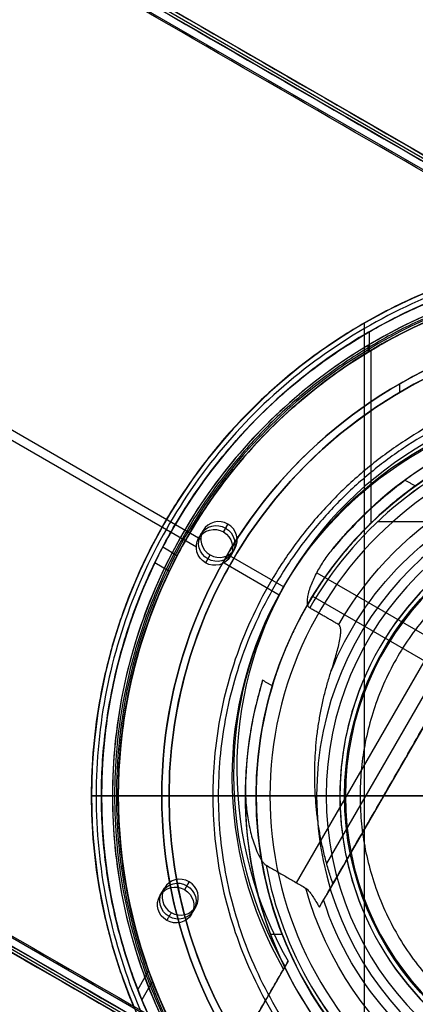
# Model space of a CAD drawing. Header units: millimetres. Extents: x 1064 to 2043, y -6251 to -5403.
# Tile 5 of 13: x 1469 to 1523, y -5749 to -5615. Entities that reach past the tile are written whole.
import ezdxf

# ---------------------------------------------------------------- set-up
doc = ezdxf.new("R2010")
doc.units = ezdxf.units.MM

msp = doc.modelspace()

# ---------------------------------------------------------------- linework, layer by layer
at = {"color": 7, "true_color": 0xffffff}
for p, q in [((1124.97, -5403.11, 52.03), (1557.97, -5653.1, 52.03)), ((1558.18, -5652.74, 50.1), (1125.18, -5402.74, 50.1)), ((1557.29, -5654.29, 54.51), (1124.28, -5404.29, 54.51)), ((1094.83, -5455.31, 35.29), (1493.88, -5685.71, 35.29)), ((1094.21, -5456.38, 40.65), (1493.26, -5686.78, 40.65)), ((1497.76, -5757.4, 21.43), (1064.75, -5507.4, 21.43)), ((1496.88, -5758.91, 26.44), (1063.88, -5508.92, 26.44)), ((1064.07, -5508.59, 23.91), (1497.07, -5758.58, 23.91)), ((1516.22, -5656.22, 17.56), (1516.22, -5785.42, 17.56)), ((1516.89, -5657.39, 61.31), (1516.89, -5660.06, 61.31)), ((1516.71, -5659.26, 18.43), (1516.71, -5660.17, 18.43)), ((1517.12, -5659.95, 60.06), (1517.12, -5683.55, 60.06)), ((1521.02, -5664.53, 231.56), (1521.02, -5665.69, 231.56)), ((1548.83, -5668.94, 48.21), (1511.07, -5734.35, 30.77)), ((1546.17, -5669.25, 43.55), (1511.07, -5730.05, 27.34)), ((1506.95, -5732.7, 34.06), (1543.3, -5669.74, 50.84)), ((1496.97, -5684.75, 41.48), (1497.58, -5683.67, 36.12)), ((1518.09, -5683.3, 34.06), (1525.15, -5683.3, 34.06)), ((1493.58, -5685.61, 40.92), (1494.2, -5684.53, 35.56)), ((1488.66, -5686.8, 33.4), (1490.65, -5687.95, 33.4)), ((1497.91, -5688.11, 40.92), (1498.53, -5687.03, 35.56)), ((1494.53, -5688.96, 40.36), (1495.15, -5687.89, 35)), ((1497.68, -5687.9, 35.29), (1505.21, -5692.25, 35.29)), ((1487.57, -5688.94, 40.57), (1489.57, -5690.1, 40.57)), ((1497.06, -5688.97, 40.65), (1504.6, -5693.32, 40.65)), ((1509.73, -5690.33, 35.13), (1529.79, -5701.91, 35.13)), ((1505.05, -5692.52, 40.86), (1505.67, -5691.45, 35.5)), ((1509.14, -5693.54, 42.14), (1528.25, -5704.58, 42.14)), ((1478.93, -5720.82, 17.56), (1535.38, -5720.82, 17.56)), ((1480.27, -5720.82, 61.31), (1482.57, -5720.82, 61.31)), ((1480.27, -5720.82, 19.93), (1480.27, -5720.82, 25.63)), ((1480.27, -5720.82, 33.36), (1480.27, -5720.82, 61.31)), ((1481.77, -5720.82, 18.43), (1482.57, -5720.82, 18.43)), ((1503.32, -5720.82, 75.03), (1482.3, -5720.82, 60.99)), ((1482.57, -5720.82, 18.43), (1482.57, -5720.82, 25.9)), ((1482.57, -5720.82, 33.62), (1482.57, -5720.82, 61.31)), ((1482.58, -5720.82, 60.06), (1501.42, -5720.82, 60.06)), ((1488.52, -5720.82, 203.68), (1488.52, -5720.82, 231.56)), ((1488.52, -5720.82, 231.56), (1489.52, -5720.82, 231.56)), ((1489.52, -5720.82, 203.68), (1489.52, -5720.82, 231.56)), ((1499.93, -5720.82, 36.05), (1499.93, -5720.82, 39.06)), ((1501.42, -5720.82, 39.06), (1501.42, -5720.82, 60.06)), ((1511.01, -5720.82, 24.47), (1509.54, -5720.82, 29.01)), ((1509.7, -5720.82, 77.06), (1535.4, -5720.82, 77.06)), ((1512.89, -5720.82, 23.06), (1535.38, -5720.82, 23.06)), ((1513.52, -5720.82, 171.56), (1540.27, -5720.82, 171.56)), ((1513.64, -5720.82, 172.56), (1553.52, -5720.82, 172.56)), ((1491.66, -5733.64, 31.09), (1492.28, -5732.57, 25.73)), ((1488.27, -5734.5, 30.53), (1488.89, -5733.43, 25.17)), ((1492.6, -5737, 30.53), (1493.22, -5735.93, 25.17)), ((1503.37, -5739.71, 39.06), (1504.97, -5739.71, 39.06)), ((1505.73, -5743.58, 25.86), (1496.83, -5759, 25.86)), ((1485.24, -5747.33, 28.63), (1486.73, -5744.75, 29.32)), ((1487.25, -5746.15, 21.38), (1485.78, -5748.69, 20.7))]:
    msp.add_line(p, q, dxfattribs=at)
for centre, radius, start, end in [((1553.52, -5720.82, 17.56), 74.59, 90, 270), ((1553.52, -5720.82, 61.31), 73.24, 90, 270), ((1553.52, -5720.82, 40.62), 73.24, 90, 127.2718), ((1553.52, -5720.82, 60.99), 71.21, 90, 270), ((1553.52, -5720.82, 39.87), 70.94, 90, 129.3128), ((1553.52, -5720.82, 18.43), 71.74, 112.5, 247.5), ((1553.52, -5720.82, 217.62), 65, 90, 270), ((1553.52, -5720.82, 60.06), 70.94, 112.5, 135), ((1553.52, -5720.82, 217.62), 64, 90, 270), ((1553.52, -5720.82, 37.55), 53.58, 90, 133.7273), ((1553.52, -5720.82, 39.06), 53.58, 90, 126.3077), ((1553.52, -5720.82, 49.56), 52.09, 109.8895, 270), ((1553.52, -5720.82, 34.06), 51.59, 111.4877, 128.4966), ((1553.52, -5720.82, 77.06), 43.82, 90, 270), ((1553.52, -5720.82, 24.47), 42.51, 90, 270), ((1553.52, -5720.82, 172.56), 39.87, 90, 270), ((1553.52, -5720.82, 23.06), 40.63, 120, 150), ((1553.52, -5720.82, 40.62), 73.24, 154.0319, 247.2599), ((1553.52, -5720.82, 39.87), 70.94, 156.7988, 249.3113), ((1553.52, -5720.82, 60.06), 70.94, 157.5, 202.5), ((1553.52, -5720.82, 39.06), 53.58, 162.8505, 270), ((1553.52, -5720.82, 39.06), 52.09, 163.2248, 270), ((1553.52, -5720.82, 23.06), 40.63, 158.0939, 201.9061), ((1553.52, -5720.82, 37.55), 53.58, 170.1224, 270), ((1553.52, -5720.82, 23.06), 40.63, 210, 240), ((1553.52, -5720.82, 34.06), 51.59, 210.3917, 230.2258)]:
    msp.add_arc(centre, radius, start, end, dxfattribs=at)
at = {"color": 7, "true_color": 0xffffff, "extrusion": (0, 0, -1)}
for centre, radius, start, end in [((-1553.52, -5720.82, -61.31), 70.94, 270, 90), ((-1553.52, -5720.82, -18.43), 70.94, 270, 90), ((-1553.52, -5720.82, -231.56), 65, 270, 90), ((-1553.52, -5720.82, -231.56), 64, 270, 90), ((-1553.52, -5720.82, -60.06), 52.09, 270, 90), ((-1553.52, -5720.82, -34.06), 47.03, 29.8455, 90), ((-1553.52, -5720.82, -171.56), 40, 270, 90), ((-1553.52, -5720.82, -34.06), 47.03, 270, 344.453)]:
    msp.add_arc(centre, radius, start, end, dxfattribs=at)
at = {"color": 7, "true_color": 0xffffff, "extrusion": (-0.112476, -0.194813, 0.97437)}
for centre, radius, start, end in [((4203.45, -4061.09, 974.01), 53.78, 120.9456, 239.0544), ((4138.78, -4060.82, 974.01), 2.5, 90, 270), ((4138.78, -4060.82, 974.01), 2.5, 270, 90), ((4158.63, -4107, 974.01), 2.5, 90, 270), ((4158.63, -4107, 974.01), 2.5, 270, 90)]:
    msp.add_arc(centre, radius, start, end, dxfattribs=at)
at = {"color": 7, "true_color": 0xffffff, "extrusion": (0.112476, 0.194813, -0.97437)}
for centre, radius, start, end in [((-4203.45, -4061.09, -979.51), 53.78, 300.9456, 59.0544), ((-4203.45, -4061.09, -977.6), 53.78, 300.9456, 59.0544), ((-4138.78, -4060.82, -979.51), 2.5, 270, 90), ((-4138.78, -4060.82, -976.76), 2.5, 270, 90), ((-4138.78, -4060.82, -976.76), 2.5, 90, 270), ((-4138.78, -4060.82, -979.51), 2.5, 90, 270), ((-4158.63, -4107, -976.76), 2.5, 270, 90), ((-4158.63, -4107, -979.51), 2.5, 270, 90), ((-4158.63, -4107, -979.51), 2.5, 90, 270), ((-4158.63, -4107, -976.76), 2.5, 90, 270)]:
    msp.add_arc(centre, radius, start, end, dxfattribs=at)
at = {"color": 7, "true_color": 0xffffff, "extrusion": (0, 1, 0)}
for centre, radius, start, end in [((-1479.99, 17.26, -5720.82), 1.11, 0, 15.6476), ((-1479.99, 17.26, -5720.82), 1.11, 294.2948, 0), ((-1481.77, 19.93, -5720.82), 1.5, 270, 0), ((-1482.58, 60.56, -5720.82), 0.505, 0, 57.4285), ((-1482.58, 60.56, -5720.82), 0.505, 270, 0), ((-1501.93, 36.05, -5720.82), 1.99, 347.8384, 0), ((-1510.04, 64.95, -5720.82), 12.12, 56.282, 88.3747), ((-1512.89, 25.01, -5720.82), 1.95, 270, 343.993)]:
    msp.add_arc(centre, radius, start, end, dxfattribs=at)
at = {"color": 7, "true_color": 0xffffff}
for points, degree in [([(1125.17, -5402.77, 50.32), (1558.17, -5652.76, 50.32)], 1), ([(1557.18, -5654.48, 54.48), (1124.17, -5404.49, 54.48)], 1), ([(1124.77, -5403.45, 53.73), (1557.78, -5653.44, 53.73)], 1), ([(1124.79, -5403.42, 49.12), (1557.79, -5653.41, 49.12)], 1), ([(1064.87, -5507.21, 21.46), (1497.87, -5757.2, 21.46)], 1), ([(1063.87, -5508.93, 25.62), (1496.88, -5758.92, 25.62)], 1), ([(1064.25, -5508.28, 26.81), (1497.25, -5758.27, 26.81)], 1), ([(1064.27, -5508.25, 22.21), (1497.27, -5758.24, 22.21)], 1), ([(1553.52, -5647.58, 19.93), (1543.89, -5647.48, 19.93), (1524.78, -5651.44, 19.93), (1500.37, -5667.67, 19.93), (1484.09, -5692.07, 19.93), (1478.37, -5720.82, 19.93), (1484.09, -5749.58, 19.93), (1500.37, -5773.97, 19.93), (1524.78, -5790.21, 19.93), (1543.89, -5794.16, 19.93), (1553.52, -5794.06, 19.93)], 3), ([(1525.21, -5652.47, 16.25), (1516.27, -5656.2, 16.25), (1499.84, -5667.14, 16.25), (1483.39, -5691.78, 16.25), (1477.61, -5720.82, 16.25), (1483.39, -5749.87, 16.25), (1499.84, -5774.51, 16.25), (1516.27, -5785.44, 16.25), (1525.21, -5789.17, 16.25)], 3), ([(1526.06, -5654.54, 18.43), (1517.4, -5658.16, 18.43), (1501.46, -5668.76, 18.43), (1485.51, -5692.65, 18.43), (1479.91, -5720.82, 18.43), (1485.51, -5748.99, 18.43), (1501.46, -5772.88, 18.43), (1517.4, -5783.48, 18.43), (1526.06, -5787.1, 18.43)], 3), ([(1553.52, -5655.82, 203.68), (1544.97, -5655.74, 203.68), (1528.01, -5659.25, 203.68), (1506.35, -5673.65, 203.68), (1491.9, -5695.3, 203.68), (1486.82, -5720.82, 203.68), (1491.9, -5746.34, 203.68), (1506.35, -5767.99, 203.68), (1528.01, -5782.4, 203.68), (1544.97, -5785.91, 203.68), (1553.52, -5785.82, 203.68)], 3), ([(1526.37, -5655.28, 60.06), (1517.8, -5658.86, 60.06), (1509.92, -5664.1, 60.06), (1503.35, -5670.66, 60.06)], 3), ([(1553.52, -5656.82, 203.68), (1545.1, -5656.74, 203.68), (1528.4, -5660.19, 203.68), (1507.08, -5674.38, 203.68), (1492.85, -5695.69, 203.68), (1487.85, -5720.82, 203.68), (1492.85, -5745.95, 203.68), (1507.08, -5767.26, 203.68), (1528.4, -5781.45, 203.68), (1545.1, -5784.91, 203.68), (1553.52, -5784.82, 203.68)], 3), ([(1553.52, -5667.24, 36.05), (1545.1, -5667.41, 36.05), (1529.76, -5670.87, 36.05), (1517.39, -5680.59, 36.05), (1511.95, -5687.01, 36.05)], 3), ([(1553.52, -5669.23, 34.06), (1547.4, -5669.19, 34.06), (1535.37, -5671.41, 34.06), (1519.6, -5680.58, 34.06), (1511.75, -5689.87, 34.06), (1508.77, -5695.14, 34.06)], 3), ([(1510.08, -5736.05, 33.75), (1548.83, -5668.94, 51.64)], 1), ([(1548.83, -5668.94, 43.92), (1511.93, -5732.85, 26.88)], 1), ([(1503.35, -5670.66, 60.06), (1496.79, -5677.22, 60.06), (1486.27, -5692.97, 60.06), (1480.73, -5720.82, 60.06), (1486.27, -5748.67, 60.06), (1496.79, -5764.42, 60.06), (1503.35, -5770.98, 60.06)], 3), ([(1553.52, -5670.62, 75.02), (1545.95, -5670.51, 75.02), (1531.01, -5674.09, 75.02), (1512.92, -5688.44, 75.02), (1502.9, -5709.27, 75.02), (1502.9, -5732.37, 75.02), (1512.92, -5753.21, 75.02), (1531.01, -5767.55, 75.02), (1545.95, -5771.14, 75.02), (1553.52, -5771.03, 75.02)], 3), ([(1511.66, -5703.86, 32.65), (1513.84, -5698.28, 32.65), (1520.59, -5688.23, 32.65), (1535.68, -5678.07, 32.65), (1547.52, -5675.58, 32.65), (1553.52, -5675.66, 32.65)], 3), ([(1521.79, -5677.64, 39.06), (1523.2, -5678.46, 39.06)], 1), ([(1497.58, -5683.67, 36.12), (1496.97, -5684.75, 41.48)], 1), ([(1533.2, -5685.64, 23.06), (1527.09, -5689.22, 23.06), (1516.67, -5699.54, 23.06), (1510.99, -5720.82, 23.06), (1516.67, -5742.1, 23.06), (1527.09, -5752.42, 23.06), (1533.2, -5756.01, 23.06)], 3), ([(1494.53, -5688.96, 40.36), (1495.15, -5687.89, 35)], 1), ([(1512.72, -5697.41, 34.06), (1508.77, -5695.14, 34.06)], 1), ([(1503.64, -5705.79, 39.06), (1502.32, -5705.02, 39.06)], 1), ([(1499.98, -5718.72, 36.05), (1499.72, -5724.48, 36.05), (1501.18, -5736.03, 36.05), (1508.67, -5751.82, 36.05), (1520.78, -5764.42, 36.05), (1536.27, -5772.52, 36.05), (1547.75, -5774.44, 36.05), (1553.52, -5774.4, 36.05)], 3), ([(1502.81, -5730.31, 34.06), (1508.2, -5733.43, 34.06)], 1), ([(1502.81, -5730.31, 34.06), (1503.85, -5736.16, 34.06), (1508.13, -5747.43, 34.06), (1519.84, -5761.28, 34.06), (1535.56, -5770.28, 34.06), (1547.49, -5772.44, 34.06), (1553.52, -5772.41, 34.06)], 3), ([(1492.28, -5732.57, 25.73), (1491.66, -5733.64, 31.09)], 1), ([(1553.52, -5765.98, 32.65), (1547.19, -5766.08, 32.65), (1534.72, -5763.3, 32.65), (1519.13, -5752.05, 32.65), (1512.56, -5741.09, 32.65), (1510.66, -5735.06, 32.65)], 3), ([(1489.22, -5737.86, 29.97), (1489.84, -5736.79, 24.61)], 1), ([(1497.87, -5757.2, 21.46), (1505.82, -5743.43, 25.13)], 1), ([(1505.82, -5743.43, 25.13), (1505.2, -5744.51, 30.48)], 1), ([(1497.25, -5758.27, 26.81), (1505.2, -5744.51, 30.48)], 1)]:
    msp.add_open_spline(points, degree=degree, dxfattribs=at)
for points, weights, knots in [([(1553.52, -5646.19, 17.26), (1478.88, -5646.19, 17.26), (1478.88, -5720.82, 17.26), (1478.88, -5795.45, 17.26), (1553.52, -5795.45, 17.26)], [1, 0.707106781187, 1, 0.707106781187, 1], [230.981899, 230.981899, 230.981899, 346.472848, 346.472848, 461.963797, 461.963797, 461.963797]), ([(1487.57, -5752.69, 20.11), (1470.7, -5717.78, 25.14), (1490.09, -5684.2, 34.09), (1510.63, -5648.62, 43.57), (1551.69, -5647.6, 48.52)], [0.861164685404, 0.820167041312, 1, 0.811482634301, 0.865639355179], [-162.420204, -162.420204, -162.420204, -83.533367, -83.533367, 0, 0, 0]), ([(1548.56, -5647.75, 55.85), (1509.61, -5650.39, 50.82), (1490.09, -5684.2, 41.81), (1469.69, -5719.52, 32.4), (1488.98, -5755.45, 27.44)], [0.861638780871, 0.819142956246, 1, 0.812581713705, 0.865016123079], [-162.369697, -162.369697, -162.369697, -82.939938, -82.939938, 0, 0, 0]), ([(1553.52, -5649.38, 60.56), (1482.07, -5649.38, 60.56), (1482.07, -5720.82, 60.56), (1482.07, -5792.27, 60.56), (1553.52, -5792.27, 60.56)], [1, 0.707106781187, 1, 0.707106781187, 1], [222.862872, 222.862872, 222.862872, 334.294308, 334.294308, 445.725744, 445.725744, 445.725744]), ([(1553.52, -5649.88, 48.27), (1512.56, -5649.88, 43.54), (1492.08, -5685.35, 34.09), (1472.16, -5719.85, 24.89), (1491.25, -5754.81, 20.11)], [0.868347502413, 0.807007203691, 1, 0.811314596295, 0.865736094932], [-164.264878, -164.264878, -164.264878, -80.998221, -80.998221, 0, 0, 0]), ([(1492.94, -5757.74, 27.44), (1471.03, -5721.8, 32.09), (1492.08, -5685.35, 41.81), (1512.14, -5650.59, 51.08), (1552.27, -5649.89, 55.85)], [0.871188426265, 0.802734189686, 1, 0.810165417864, 0.866408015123], [-167.14182, -167.14182, -167.14182, -81.6011, -81.6011, 0, 0, 0]), ([(1553.52, -5662.81, 183.33), (1495.5, -5662.81, 183.33), (1495.5, -5720.82, 183.33), (1495.5, -5778.83, 183.33), (1553.52, -5778.83, 183.33)], [0.894552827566, 0.632544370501, 0.894552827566, 0.632544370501, 0.894552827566], [0, 0, 0, 130, 130, 260, 260, 260]), ([(1553.52, -5663.56, 183.99), (1496.25, -5663.56, 183.99), (1496.25, -5720.82, 183.99), (1496.25, -5778.08, 183.99), (1553.52, -5778.08, 183.99)], [0.895143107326, 0.632961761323, 0.895143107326, 0.632961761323, 0.895143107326], [0, 0, 0, 128, 128, 256, 256, 256]), ([(1548.83, -5668.94, 51.64), (1521.92, -5671.37, 48.05), (1508.4, -5694.78, 41.81), (1505.38, -5700, 40.42), (1503.64, -5705.79, 39.06)], [0.859873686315, 0.823129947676, 1, 0.954182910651, 0.922700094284], [-67.380367, -67.380367, -67.380367, -12.386666, -12.386666, 0, 0, 0]), ([(1553.52, -5682.95, 4.28), (1515.65, -5682.95, 4.28), (1515.65, -5720.82, 4.28), (1515.65, -5758.69, 4.28), (1553.52, -5758.69, 4.28)], [0.989224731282, 0.699487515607, 0.989224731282, 0.699487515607, 0.989224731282], [0, 0, 0, 148.085002, 148.085002, 296.170004, 296.170004, 296.170004])]:
    msp.add_rational_spline(points, weights, degree=2, knots=knots, dxfattribs=at)
for points, weights in [([(1523.2, -5678.46, 39.06), (1534.72, -5670.22, 42.04), (1548.83, -5668.94, 43.92)], [0.881704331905, 0.840214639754, 0.859873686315]), ([(1511.95, -5687.01, 36.05), (1516.27, -5681.7, 37.61), (1521.79, -5677.64, 39.06)], [0.942997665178, 0.905531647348, 0.883759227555]), ([(1511.93, -5732.85, 26.88), (1506.97, -5718.41, 29.2), (1511.66, -5703.86, 32.65)], [0.854612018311, 0.844700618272, 0.927584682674]), ([(1502.32, -5705.02, 39.06), (1500.25, -5711.72, 37.48), (1499.98, -5718.72, 36.05)], [0.924428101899, 0.890856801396, 0.8731872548]), ([(1553.52, -5720.82), (1514.81, -5720.82, 0.33), (1479.54, -5720.82, 16.25)], [1, 0.978469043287, 0.999960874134]), ([(1513.52, -5720.82, 171.56), (1488.52, -5720.82, 177.89), (1488.52, -5720.82, 203.68)], [1, 0.789105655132, 1]), ([(1513.64, -5720.82, 172.56), (1489.52, -5720.82, 178.76), (1489.52, -5720.82, 203.68)], [1, 0.790286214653, 1]), ([(1510.66, -5735.06, 32.65), (1511.31, -5733.93, 29.65), (1511.93, -5732.85, 26.88)], [1.00347696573, 1.00289497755, 1.00148023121])]:
    msp.add_rational_spline(points, weights, degree=2, dxfattribs=at)
for points, knots in [([(1508.77, -5695.14, 34.06), (1508.74, -5695.12, 34.06), (1508.72, -5695.1, 34.06), (1508.66, -5695.05, 34.06), (1508.64, -5695.02, 34.07), (1508.59, -5694.95, 34.07), (1508.57, -5694.91, 34.08), (1508.52, -5694.81, 34.09), (1508.51, -5694.77, 34.1), (1508.47, -5694.62, 34.13), (1508.45, -5694.51, 34.15), (1508.44, -5694.29, 34.19), (1508.44, -5694.18, 34.21), (1508.46, -5693.84, 34.28), (1508.5, -5693.61, 34.33), (1508.6, -5693.12, 34.44), (1508.68, -5692.84, 34.51), (1508.86, -5692.27, 34.64), (1508.96, -5691.99, 34.71), (1509.31, -5691.14, 34.92), (1509.59, -5690.58, 35.06), (1510.19, -5689.49, 35.35), (1510.52, -5688.96, 35.5), (1511.22, -5687.94, 35.78), (1511.58, -5687.46, 35.92), (1511.95, -5687.01, 36.05)], [-9.36992, -9.36992, -9.36992, -9.36992, -9.263306, -9.263306, -9.156692, -9.156692, -9.006932, -9.006932, -8.857173, -8.857173, -8.517475, -8.517475, -8.177777, -8.177777, -7.49838, -7.49838, -6.561083, -6.561083, -5.623785, -5.623785, -3.74919, -3.74919, -1.874595, -1.874595, 0, 0, 0, 0]), ([(1511.66, -5703.86, 32.65), (1511.79, -5703.46, 32.74), (1511.92, -5703.05, 32.84), (1512.25, -5701.98, 33.09), (1512.45, -5701.31, 33.25), (1512.7, -5700.33, 33.47), (1512.78, -5700, 33.55), (1512.91, -5699.35, 33.69), (1512.96, -5699.03, 33.76), (1513, -5698.56, 33.86), (1513.01, -5698.38, 33.9), (1513, -5698.03, 33.97), (1512.97, -5697.86, 34), (1512.9, -5697.67, 34.03), (1512.89, -5697.64, 34.03), (1512.85, -5697.56, 34.04), (1512.83, -5697.53, 34.05), (1512.78, -5697.47, 34.05), (1512.76, -5697.45, 34.06), (1512.73, -5697.42, 34.06), (1512.73, -5697.42, 34.06), (1512.72, -5697.41, 34.06)], [-6.852821, -6.852821, -6.852821, -6.852821, -5.577224, -5.577224, -3.490452, -3.490452, -2.447066, -2.447066, -1.40368, -1.40368, -0.88351, -0.88351, -0.36334, -0.36334, -0.239778, -0.239778, -0.116216, -0.116216, -0.021907, -0.021907, 0, 0, 0, 0]), ([(1499.98, -5718.72, 36.05), (1499.95, -5719.43, 35.91), (1499.95, -5720.17, 35.76), (1500.02, -5721.69, 35.46), (1500.09, -5722.46, 35.32), (1500.3, -5724, 35.03), (1500.44, -5724.76, 34.9), (1500.78, -5726.24, 34.64), (1500.99, -5726.96, 34.52), (1501.36, -5727.97, 34.36), (1501.5, -5728.34, 34.3), (1501.84, -5729.06, 34.2), (1502.02, -5729.41, 34.15), (1502.31, -5729.82, 34.1), (1502.39, -5729.94, 34.09), (1502.59, -5730.15, 34.07), (1502.69, -5730.25, 34.06), (1502.81, -5730.31, 34.06)], [-12.380161, -12.380161, -12.380161, -12.380161, -10.078744, -10.078744, -7.777328, -7.777328, -5.475911, -5.475911, -3.174494, -3.174494, -2.010046, -2.010046, -0.845598, -0.845598, -0.422799, -0.422799, 0, 0, 0, 0]), ([(1508.2, -5733.43, 34.06), (1508.25, -5733.46, 34.06), (1508.3, -5733.5, 34.06), (1508.42, -5733.61, 34.05), (1508.49, -5733.68, 34.04), (1508.7, -5733.92, 34.02), (1508.83, -5734.08, 34), (1509.1, -5734.45, 33.96), (1509.24, -5734.67, 33.93), (1509.54, -5735.13, 33.87), (1509.68, -5735.37, 33.84), (1509.91, -5735.75, 33.79), (1510, -5735.9, 33.77), (1510.08, -5736.05, 33.75)], [-3.259764, -3.259764, -3.259764, -3.259764, -3.070126, -3.070126, -2.768422, -2.768422, -2.165013, -2.165013, -1.333587, -1.333587, -0.502161, -0.502161, 0, 0, 0, 0]), ([(1510.08, -5736.05, 33.75), (1510.11, -5736, 33.73), (1510.14, -5735.95, 33.7), (1510.24, -5735.77, 33.58), (1510.31, -5735.65, 33.48), (1510.43, -5735.46, 33.3), (1510.48, -5735.36, 33.19), (1510.57, -5735.2, 32.97), (1510.61, -5735.14, 32.84), (1510.65, -5735.08, 32.7), (1510.65, -5735.07, 32.67), (1510.66, -5735.06, 32.65)], [-1.629219, -1.629219, -1.629219, -1.629219, -1.44637, -1.44637, -0.939593, -0.939593, -0.511442, -0.511442, -0.08329, -0.08329, 0, 0, 0, 0])]:
    msp.add_open_spline(points, degree=3, knots=knots, dxfattribs=at)

doc.saveas('drawing.dxf')
